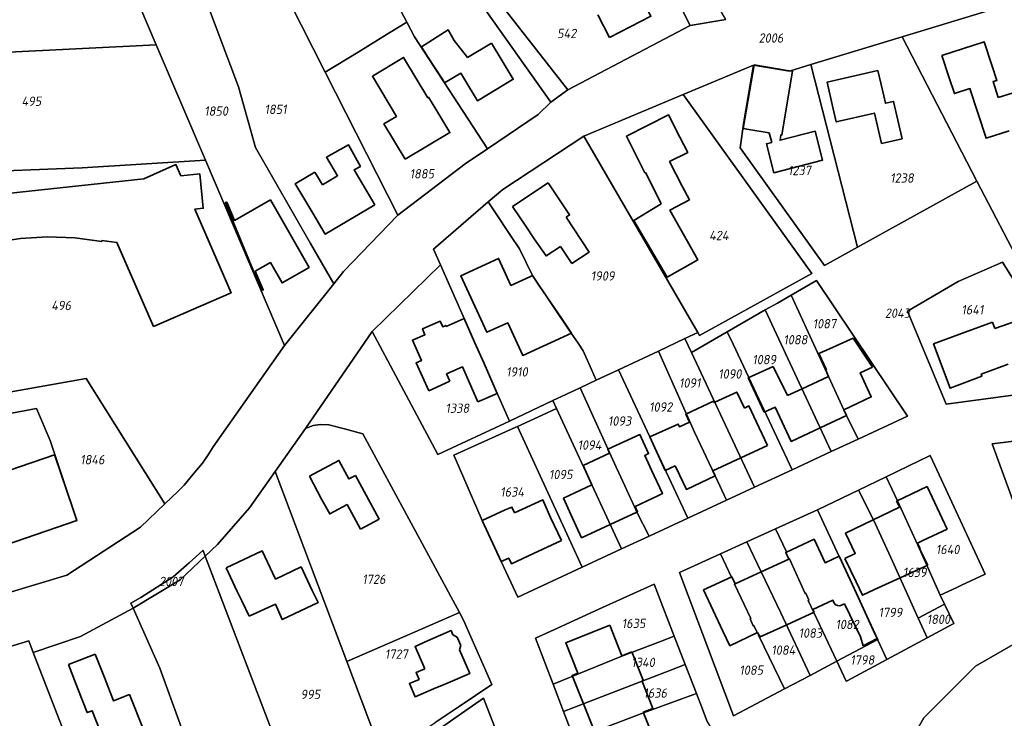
# Model space of a CAD drawing. Extents: x 177930 to 190767, y 381068 to 392034.
# Tile 46 of 256: x 179600 to 179790, y 390325 to 390459. Entities that reach past the tile are written whole.
import ezdxf
from ezdxf.enums import TextEntityAlignment as Align

# ---------------------------------------------------------------- set-up
doc = ezdxf.new("R2010")
doc.units = 0
for name, color, linetype, lineweight in [('B-XX-KG-GRENS_PERCEEL-GV', 150, 'Continuous', 25), ('B-XX-KG-GRENS_PERCEEL-S', 150, 'Continuous', 25), ('B-XX-OG-BEBOUWING-G', 7, 'Continuous', 35)]:
    doc.layers.add(name, color=color, linetype=linetype, lineweight=lineweight)
doc.styles.add('NLCS-ISO', font='NLCS-ISO.ttf', dxfattribs={"height": 1.8})

# ---------------------------------------------------------------- blocks, each defined once
blk = doc.blocks.new('SKG-PERCEELNUMMER-SO')
at = {"layer": 'DefPoints'}
blk.add_point((0, 0), dxfattribs=at)
at = {"style": 'NLCS-ISO', "oblique": 10, "flags": 1}
blk.add_attdef('GEMEENTECODE', text='', height=1.8, dxfattribs=at).set_placement((-0.5, 2.55), align=Align.MIDDLE_RIGHT)
blk.add_attdef('SECTIE', text='', height=1.8, dxfattribs=at).set_placement((0.5, 2.5), align=Align.MIDDLE_LEFT)
at = {"style": 'NLCS-ISO', "oblique": 10}
blk.add_attdef('PERCEELNUMMER', text='', height=1.8, dxfattribs=at).set_placement((0, 0), align=Align.MIDDLE_CENTER)

msp = doc.modelspace()

# ---------------------------------------------------------------- linework, layer by layer
at = {"layer": 'B-XX-KG-GRENS_PERCEEL-GV'}
for points in [[(179703.589, 390508.833), (179706.662, 390502.594), (179713.373, 390489.316), (179720.133, 390475.941), (179729.165, 390458.071), (179735.986, 390459.186), (179723.187, 390481.412), (179722.359, 390480.97), (179719.358, 390486.306), (179720.117, 390486.769), (179709.284, 390503.239), (179705.72, 390509.628)], [(179669.219, 390493.273), (179659.779, 390488.928), (179658.828, 390488.49), (179674.578, 390458.69), (179676.063, 390455.881), (179690.085, 390434.256), (179699.848, 390440.905), (179702.314, 390443.285), (179688.716, 390462.466), (179670.03, 390491.992)], [(179674.578, 390458.69), (179658.828, 390488.49), (179653.239, 390485.917), (179642.633, 390481.034), (179658.847, 390449.042), (179665.156, 390452.911), (179671.285, 390456.67)], [(179645.415, 390434.528), (179656.029, 390416.057), (179660.499, 390408.278), (179662.353, 390410.608), (179672.803, 390421.505), (179658.847, 390449.042), (179642.633, 390481.034), (179631.063, 390475.654), (179642.148, 390446.245)], [(179645.415, 390434.528), (179642.148, 390446.245), (179631.063, 390475.654), (179629.884, 390475.106), (179626.447, 390473.508), (179623.509, 390472.142), (179619.622, 390470.334), (179621.643, 390465.218), (179626.285, 390454.337), (179635.774, 390432.097), (179651.02, 390396.363), (179660.499, 390408.278), (179656.029, 390416.057)], [(179692.351, 390462.531), (179705.577, 390445.667), (179729.165, 390458.071), (179720.133, 390475.941)], [(179563.478, 390459.126), (179564.692, 390459.149), (179565.572, 390451.316), (179626.285, 390454.337), (179621.643, 390465.218), (179563.332, 390462.281)], [(179784.341, 390428.063), (179793.29, 390410.948), (179811.563, 390419.544), (179816.758, 390421.988), (179818.219, 390422.675), (179794.425, 390463.89), (179788.798, 390461.576), (179770.012, 390455.869)], [(179690.085, 390434.256), (179676.063, 390455.881), (179674.578, 390458.69), (179671.285, 390456.67), (179665.156, 390452.911), (179658.847, 390449.042), (179672.803, 390421.505), (179685.827, 390431.357)], [(179752.364, 390450.507), (179761.356, 390415.31), (179784.341, 390428.063), (179770.012, 390455.869)], [(179565.572, 390451.316), (179536.921, 390449.891), (179542.452, 390421.955), (179588.81, 390429.904), (179588.904, 390429.729), (179611.996, 390430.591), (179635.774, 390432.097), (179626.285, 390454.337)], [(179741.32, 390450.42), (179739.49, 390439.45), (179738.78, 390434.471), (179755.007, 390411.787), (179761.356, 390415.31), (179752.364, 390450.507), (179748.26, 390449.26)], [(179708.666, 390436.709), (179730.611, 390398.867), (179730.956, 390398.272), (179752.606, 390410.249), (179727.786, 390444.737)], [(179715.304, 390391.685), (179723.027, 390395.308), (179728.129, 390397.702), (179730.611, 390398.867), (179708.666, 390436.709), (179693.03, 390426.446), (179690.238, 390424.039), (179691.505, 390422.127), (179694.522, 390417.571), (179696.232, 390414.981), (179697.524, 390412.353), (179698.747, 390409.847), (179706.239, 390398.754), (179707.538, 390396.813), (179708.499, 390395.372), (179710.114, 390391.718), (179711.033, 390389.681)], [(179596.86, 390387.197), (179612.807, 390390.031), (179627.936, 390365.833), (179630.512, 390368.302), (179631.65, 390369.456), (179633.077, 390371.196), (179634.045, 390372.345), (179635.177, 390373.668), (179636.302, 390375.275), (179637.268, 390376.856), (179651.02, 390396.363), (179635.774, 390432.097), (179611.996, 390430.591), (179588.904, 390429.729), (179588.81, 390429.904), (179542.452, 390421.955), (179550.925, 390379.166), (179551.303, 390379.234), (179555.83, 390380.054), (179556.138, 390378.695), (179571.387, 390381.644), (179587.569, 390384.775), (179596.476, 390388.345)], [(179707.941, 390388.23), (179711.033, 390389.681), (179710.114, 390391.718), (179708.499, 390395.372), (179707.538, 390396.813), (179706.239, 390398.754), (179698.747, 390409.847), (179697.524, 390412.353), (179696.232, 390414.981), (179694.522, 390417.571), (179691.505, 390422.127), (179690.238, 390424.039), (179679.688, 390414.944), (179681.033, 390411.898), (179694.321, 390381.802), (179702.699, 390385.77)], [(179778.429, 390385.047), (179771.035, 390403.005), (179780.745, 390408.72), (179789.295, 390412.444), (179798.295, 390398.116), (179801.846, 390388.188)], [(179771.035, 390403.005), (179778.429, 390385.047), (179801.846, 390388.188), (179798.295, 390398.116), (179789.295, 390412.444), (179780.745, 390408.72)], [(179667.902, 390399.063), (179680.53, 390375.368), (179694.321, 390381.802), (179681.033, 390411.898)], [(179748.608, 390406.093), (179758.76, 390384), (179759.29, 390382.88), (179761.497, 390378.355), (179770.986, 390382.767), (179753.491, 390408.911)], [(179743.617, 390403.221), (179756.328, 390375.951), (179761.497, 390378.355), (179759.29, 390382.88), (179758.76, 390384), (179748.608, 390406.093), (179745.948, 390404.558)], [(179743.617, 390403.221), (179736.249, 390398.993), (179737.4, 390396.632), (179748.771, 390372.436), (179756.328, 390375.951)], [(179736.249, 390398.993), (179729.371, 390395.047), (179741.516, 390369.062), (179748.771, 390372.436), (179737.4, 390396.632)], [(179723.027, 390395.308), (179729.995, 390379.704), (179733.95, 390371.23), (179736.169, 390366.575), (179741.516, 390369.062), (179729.371, 390395.047), (179728.129, 390397.702)], [(179715.304, 390391.685), (179728.707, 390363.105), (179736.169, 390366.575), (179733.95, 390371.23), (179729.995, 390379.704), (179723.027, 390395.308)], [(179711.033, 390389.681), (179707.941, 390388.23), (179714.869, 390372.954), (179715.371, 390371.865), (179718.415, 390365.312), (179718.898, 390364.269), (179721.235, 390359.63), (179728.707, 390363.105), (179715.304, 390391.685)], [(179589.095, 390355.116), (179576.092, 390352.593), (179576.781, 390349.086), (179578.01, 390342.826), (179591.637, 390346.9), (179597.115, 390348.538), (179609.034, 390352.101), (179623.267, 390361.36), (179627.936, 390365.833), (179612.807, 390390.031), (179596.86, 390387.197), (179596.974, 390386.302), (179597.382, 390383.11), (179603.226, 390384.228), (179605.826, 390378.084), (179611.003, 390362.674), (179594.455, 390356.965)], [(179707.941, 390388.23), (179702.699, 390385.77), (179703.42, 390384.21), (179715.935, 390357.165), (179721.235, 390359.63), (179718.898, 390364.269), (179718.415, 390365.312), (179715.371, 390371.865), (179714.869, 390372.954)], [(179589.095, 390355.116), (179594.455, 390356.965), (179611.003, 390362.674), (179605.826, 390378.084), (179603.226, 390384.228), (179597.382, 390383.11), (179596.974, 390386.302), (179578.01, 390382.546), (179578.208, 390381.455), (179571.654, 390380.171), (179572.504, 390375.491), (179560.758, 390373.229), (179565.194, 390350.462), (179570.072, 390351.415), (179570.691, 390351.537), (179571.478, 390347.528), (179572.712, 390341.243), (179578.01, 390342.826), (179576.781, 390349.086), (179576.092, 390352.593)], [(179703.42, 390384.21), (179700.601, 390382.932), (179695.886, 390380.794), (179708.354, 390353.64), (179715.935, 390357.165)], [(179666.074, 390379.361), (179662.552, 390380.295), (179659.51, 390381.083), (179657.851, 390381.172), (179656.506, 390380.941), (179655.023, 390380.376), (179649.168, 390372.074), (179663.002, 390335.45), (179679.124, 390342.488), (179684.701, 390344.923)], [(179695.886, 390380.794), (179694.299, 390380.074), (179683.6, 390375.223), (179684.727, 390372.738), (179689.052, 390362.617), (179692.734, 390354.719), (179695.931, 390347.862), (179708.354, 390353.64)], [(179797.295, 390378.662), (179787.336, 390377.441), (179796.584, 390352.098), (179805.89, 390355.617), (179804.916, 390358.004), (179802.774, 390364.139), (179802.205, 390365.585), (179799.56, 390372.43), (179798.96, 390373.96)], [(179727.117, 390352.653), (179734.996, 390356.235), (179740.084, 390358.548), (179745.611, 390361.061), (179753.654, 390364.718), (179761.569, 390368.517), (179766.927, 390371.089), (179775.401, 390375.156), (179777.542, 390370.511), (179784.786, 390354.792), (179785.942, 390352.301), (179781.406, 390350.197), (179780.525, 390349.763), (179777.306, 390348.255), (179778.145, 390346.506), (179779.928, 390342.787), (179779.832, 390342.736), (179774.814, 390340.045), (179767.054, 390335.884), (179759.395, 390331.777), (179759.197, 390331.671), (179757.39, 390335.524), (179752.245, 390332.802), (179747.303, 390330.187), (179741.885, 390327.32), (179737.499, 390324.999)], [(179775.401, 390375.156), (179766.927, 390371.089), (179769.059, 390366.437), (179773.292, 390357.199), (179777.306, 390348.255), (179780.525, 390349.763), (179781.406, 390350.197), (179785.942, 390352.301), (179784.786, 390354.792), (179777.542, 390370.511)], [(179654.589, 390306.326), (179656.733, 390307.809), (179660.84, 390310.651), (179663.217, 390312.235), (179665.341, 390313.624), (179670.001, 390316.923), (179663.002, 390335.45), (179649.168, 390372.074), (179644.263, 390365.119), (179638.112, 390358.043), (179635.72, 390355.781)], [(179778.145, 390346.506), (179777.306, 390348.255), (179773.292, 390357.199), (179769.059, 390366.437), (179766.927, 390371.089), (179761.569, 390368.517), (179764.431, 390362.804), (179768.096, 390354.783), (179773.089, 390343.83)], [(179767.054, 390335.884), (179774.814, 390340.045), (179773.134, 390343.729), (179773.089, 390343.83), (179768.096, 390354.783), (179764.431, 390362.804), (179761.569, 390368.517), (179753.654, 390364.718), (179755.706, 390360.267), (179765.279, 390339.698), (179765.325, 390339.598)], [(179765.279, 390339.698), (179755.706, 390360.267), (179753.654, 390364.718), (179745.611, 390361.061), (179747.672, 390356.578), (179747.56, 390356.51), (179748.16, 390355.22), (179748.278, 390355.273), (179751.287, 390348.564), (179751.414, 390348.623), (179752.021, 390347.299), (179751.894, 390347.241), (179757.39, 390335.524)], [(179752.245, 390332.802), (179757.39, 390335.524), (179751.894, 390347.241), (179752.021, 390347.299), (179751.414, 390348.623), (179751.287, 390348.564), (179748.278, 390355.273), (179748.16, 390355.22), (179747.56, 390356.51), (179747.672, 390356.578), (179745.611, 390361.061), (179740.084, 390358.548), (179742.85, 390352.759), (179746.637, 390344.83)], [(179734.996, 390356.235), (179737.079, 390351.713), (179737.193, 390351.786), (179737.82, 390350.43), (179737.702, 390350.376), (179740.8, 390343.754), (179740.682, 390343.7), (179741.289, 390342.377), (179741.407, 390342.431), (179747.303, 390330.187), (179752.245, 390332.802), (179746.637, 390344.83), (179742.85, 390352.759), (179740.084, 390358.548)], [(179635.72, 390355.781), (179635.298, 390356.887), (179635.275, 390356.867), (179632.611, 390354.484), (179629.512, 390351.817), (179623.318, 390347.834), (179621.405, 390346.692), (179621.821, 390345.756), (179630.921, 390351.245)], [(179640.482, 390296.933), (179640.615, 390297.024), (179654.589, 390306.326), (179635.72, 390355.781), (179630.921, 390351.245), (179621.821, 390345.756), (179626.976, 390334.171), (179638.708, 390301.823)], [(179747.303, 390330.187), (179741.407, 390342.431), (179741.289, 390342.377), (179740.682, 390343.7), (179740.8, 390343.754), (179737.702, 390350.376), (179737.82, 390350.43), (179737.193, 390351.786), (179737.079, 390351.713), (179734.996, 390356.235), (179727.117, 390352.653), (179737.499, 390324.999), (179741.885, 390327.32)], [(179726.09, 390340.379), (179723.906, 390346.029), (179722.217, 390350.394), (179712.272, 390345.87), (179702.891, 390341.57), (179699.356, 390339.95), (179702.735, 390331.094), (179716.003, 390336.532), (179723.407, 390339.338)], [(179621.618, 390288.092), (179621.775, 390287.688), (179624.069, 390289.603), (179627.864, 390292.771), (179638.708, 390301.823), (179626.976, 390334.171), (179621.821, 390345.756), (179611.721, 390340.306), (179602.56, 390337.238)], [(179779.928, 390342.787), (179778.145, 390346.506), (179773.089, 390343.83), (179773.134, 390343.729), (179774.814, 390340.045), (179779.832, 390342.736)], [(179670.251, 390317.092), (179675.367, 390320.549), (179680.033, 390323.702), (179684.666, 390326.833), (179690.915, 390331.052), (179685.487, 390343.47), (179684.701, 390344.923), (179679.124, 390342.488), (179663.002, 390335.45), (179670.001, 390316.923)], [(179702.735, 390331.094), (179704.747, 390325.82), (179716.853, 390330.55), (179725.199, 390333.766), (179728.196, 390334.921), (179726.09, 390340.379), (179723.407, 390339.338), (179716.003, 390336.532)], [(179602.56, 390337.238), (179601.71, 390339.429), (179562.523, 390327.533), (179572.904, 390291.52), (179573.927, 390291.868), (179583.186, 390272.792), (179621.618, 390288.092)], [(179759.197, 390331.671), (179759.395, 390331.777), (179767.054, 390335.884), (179765.325, 390339.598), (179765.279, 390339.698), (179757.39, 390335.524)], [(179704.747, 390325.82), (179706.778, 390320.497), (179710.706, 390321.984), (179720.142, 390325.556), (179727.549, 390328.3), (179730.342, 390329.335), (179728.196, 390334.921), (179725.199, 390333.766), (179716.853, 390330.55)], [(179710.413, 390310.994), (179733.013, 390323.043), (179732.302, 390324.231), (179731.433, 390326.494), (179730.342, 390329.335), (179727.549, 390328.3), (179720.142, 390325.556), (179710.706, 390321.984), (179706.778, 390320.497), (179710.336, 390311.17), (179710.392, 390311.024)], [(179680.835, 390322.51), (179687.362, 390312.811), (179695.028, 390301.556), (179700.114, 390305.054), (179699.361, 390306.156), (179700.479, 390306.984), (179694.233, 390322.703), (179691.921, 390321.784), (179689.298, 390328.418), (179685.722, 390325.922)]]:
    msp.add_lwpolyline(points, close=True, dxfattribs=at)
for points in [[(179562.523, 390327.533), (179601.71, 390339.429), (179602.56, 390337.238), (179611.721, 390340.306), (179621.821, 390345.756), (179621.405, 390346.692), (179623.318, 390347.834), (179629.512, 390351.817), (179632.611, 390354.484), (179635.275, 390356.867), (179635.298, 390356.887), (179635.72, 390355.781), (179638.112, 390358.043), (179644.263, 390365.119), (179649.168, 390372.074), (179655.023, 390380.376), (179667.902, 390399.063), (179681.033, 390411.898), (179679.688, 390414.944), (179690.238, 390424.039), (179693.03, 390426.446), (179708.666, 390436.709), (179727.786, 390444.737), (179741.32, 390450.42), (179748.26, 390449.26), (179752.364, 390450.507), (179770.012, 390455.869), (179788.798, 390461.576)], [(179688.716, 390462.466), (179702.314, 390443.285), (179705.577, 390445.667), (179692.351, 390462.531)], [(179735.986, 390459.186), (179729.165, 390458.071), (179705.577, 390445.667), (179702.314, 390443.285), (179699.848, 390440.905), (179690.085, 390434.256), (179685.827, 390431.357), (179672.803, 390421.505), (179662.353, 390410.608), (179660.499, 390408.278), (179651.02, 390396.363), (179637.268, 390376.856), (179636.302, 390375.275), (179635.177, 390373.668), (179634.045, 390372.345), (179633.077, 390371.196), (179631.65, 390369.456), (179630.512, 390368.302), (179627.936, 390365.833), (179623.267, 390361.36), (179609.034, 390352.101), (179597.115, 390348.538)], [(179793.29, 390410.948), (179784.341, 390428.063), (179761.356, 390415.31), (179755.007, 390411.787), (179738.78, 390434.471), (179739.49, 390439.45), (179741.32, 390450.42), (179727.786, 390444.737), (179752.606, 390410.249), (179730.956, 390398.272), (179730.611, 390398.867), (179728.129, 390397.702), (179729.371, 390395.047), (179736.249, 390398.993), (179743.617, 390403.221), (179745.948, 390404.558), (179748.608, 390406.093), (179753.491, 390408.911), (179770.986, 390382.767), (179761.497, 390378.355), (179756.328, 390375.951), (179748.771, 390372.436), (179741.516, 390369.062), (179736.169, 390366.575), (179728.707, 390363.105), (179721.235, 390359.63), (179715.935, 390357.165), (179708.354, 390353.64), (179695.931, 390347.862), (179692.734, 390354.719), (179689.052, 390362.617), (179684.727, 390372.738), (179683.6, 390375.223), (179694.299, 390380.074), (179695.886, 390380.794), (179700.601, 390382.932), (179703.42, 390384.21), (179702.699, 390385.77), (179694.321, 390381.802), (179680.53, 390375.368), (179667.902, 390399.063), (179655.023, 390380.376), (179656.506, 390380.941), (179657.851, 390381.172), (179659.51, 390381.083), (179662.552, 390380.295), (179666.074, 390379.361), (179684.701, 390344.923), (179685.487, 390343.47), (179690.915, 390331.052), (179684.666, 390326.833), (179680.033, 390323.702)], [(179796.584, 390352.098), (179787.336, 390377.441), (179797.295, 390378.662)], [(179706.778, 390320.497), (179704.747, 390325.82), (179702.735, 390331.094), (179699.356, 390339.95), (179702.891, 390341.57), (179712.272, 390345.87), (179722.217, 390350.394), (179723.906, 390346.029), (179726.09, 390340.379), (179728.196, 390334.921), (179730.342, 390329.335), (179731.433, 390326.494), (179732.302, 390324.231)], [(179797.401, 390342.244), (179784.093, 390334.59), (179774.164, 390324.622), (179758.555, 390297.323), (179739.362, 390280.627), (179722.932, 390269.873), (179720.196, 390249.082), (179718.824, 390242.664), (179717.795, 390238.978), (179731.682, 390208.667), (179734.106, 390215.806), (179824.495, 390259.558)], [(179758.555, 390297.323), (179774.164, 390324.622), (179784.093, 390334.59), (179797.401, 390342.244)], [(179680.835, 390322.51), (179685.722, 390325.922), (179689.298, 390328.418), (179691.921, 390321.784)]]:
    msp.add_lwpolyline(points, dxfattribs=at)
at = {"layer": 'B-XX-OG-BEBOUWING-G'}
for points in [[(179713.611, 390455.733), (179721.578, 390459.824), (179718.364, 390466.084)], [(179711.353, 390460.13), (179713.611, 390455.733)], [(179686.22, 390451.873), (179683.659, 390455.142), (179682.495, 390457.222), (179677.372, 390453.956), (179678.53, 390452.075)], [(179690.89, 390454.664), (179686.22, 390451.873)], [(179692.938, 390451.236), (179690.89, 390454.664)], [(179787.258, 390450.428), (179785.789, 390454.928), (179777.652, 390452.271)], [(179680.133, 390441.917), (179678.753, 390444.218), (179678.59, 390444.12), (179673.935, 390451.881), (179667.915, 390448.271), (179672.565, 390440.518), (179670.146, 390439.068), (179674.265, 390432.255)], [(179678.53, 390452.075), (179681.467, 390447.545), (179681.841, 390446.968), (179684.976, 390448.844), (179685.745, 390447.558)], [(179777.652, 390452.271), (179779.068, 390447.935)], [(179685.745, 390447.558), (179688.147, 390443.54), (179695.066, 390447.677), (179692.938, 390451.236)], [(179741.49, 390450.487), (179739.374, 390438.208)], [(179748.234, 390449.325), (179741.49, 390450.487)], [(179788.498, 390444.156), (179787.493, 390447.232), (179788.227, 390447.472), (179787.258, 390450.428)], [(179744.372, 390437.338), (179744.853, 390435.507), (179743.826, 390435.242), (179745.256, 390429.683), (179754.66, 390432.103), (179753.231, 390437.657), (179746.454, 390435.93), (179746.63, 390436.983), (179746.808, 390436.953), (179748.86, 390449.217)], [(179748.86, 390449.217), (179748.234, 390449.325)], [(179765.3, 390449.39), (179755.52, 390447.12), (179756.65, 390442.249)], [(179766.43, 390444.519), (179765.3, 390449.39)], [(179779.068, 390447.935), (179780.052, 390444.924), (179783.031, 390445.897), (179786.16, 390436.318), (179790.588, 390437.766)], [(179756.65, 390442.249), (179757.296, 390439.468), (179764.644, 390441.174), (179766.004, 390435.316), (179769.952, 390436.232), (179768.287, 390443.403), (179766.771, 390443.051), (179766.43, 390444.519)], [(179794.267, 390445.949), (179788.498, 390444.156)], [(179674.265, 390432.255), (179682.842, 390437.4), (179680.133, 390441.917)], [(179727.182, 390436.51), (179724.992, 390440.819), (179716.862, 390436.688), (179718.86, 390432.756)], [(179739.374, 390438.208), (179740.435, 390438.023)], [(179740.435, 390438.023), (179744.372, 390437.338)], [(179664.605, 390429.889), (179664.41, 390430.212), (179665.62, 390430.887), (179663.305, 390435.063), (179659.08, 390432.661), (179661.224, 390429.105), (179658.279, 390427.36)], [(179727.592, 390427.081), (179725.188, 390431.814), (179728.668, 390433.582), (179727.182, 390436.51)], [(179631.025, 390429.096), (179630.068, 390431.248), (179623.908, 390428.497), (179579.636, 390423.723), (179579.112, 390426.38)], [(179718.86, 390432.756), (179720.438, 390429.654), (179720.534, 390429.703), (179723.054, 390424.765)], [(179625.75, 390400.027), (179640.713, 390406.555), (179633.747, 390422.657), (179635.353, 390422.817), (179634.702, 390429.457)], [(179634.702, 390429.457), (179631.025, 390429.096)], [(179656.853, 390429.789), (179653.051, 390427.554), (179653.355, 390427.044)], [(179658.279, 390427.36), (179657.135, 390429.288), (179656.853, 390429.789)], [(179666.072, 390427.425), (179664.605, 390429.889)], [(179668.411, 390423.48), (179666.072, 390427.425)], [(179701.811, 390427.726), (179694.935, 390423.157)], [(179704.386, 390423.85), (179701.811, 390427.726)], [(179653.355, 390427.044), (179656.421, 390421.882), (179658.841, 390417.803), (179668.411, 390423.48)], [(179728.99, 390424.445), (179727.592, 390427.081)], [(179705.232, 390421.088), (179705.921, 390421.545), (179704.386, 390423.85)], [(179723.563, 390423.665), (179718.287, 390420.453), (179724.713, 390409.568), (179730.604, 390412.87), (179725.255, 390422.471), (179728.99, 390424.445)], [(179723.054, 390424.765), (179723.563, 390423.665)], [(179694.935, 390423.157), (179697.453, 390419.366), (179699.09, 390416.901), (179701.373, 390413.64), (179704.142, 390415.477)], [(179706.344, 390412.157), (179709.686, 390414.373), (179705.232, 390421.088)], [(179594.919, 390416.251), (179600.103, 390417.022), (179605.335, 390417.312), (179610.572, 390417.12), (179615.769, 390416.446)], [(179615.769, 390416.446), (179615.793, 390416.626)], [(179615.793, 390416.626), (179618.717, 390416.236), (179625.75, 390400.027)], [(179704.142, 390415.477), (179706.344, 390412.157)], [(179700.116, 390407.838), (179698.747, 390409.847), (179698.282, 390409.635), (179694.608, 390407.965), (179692.236, 390413.165), (179684.958, 390409.825), (179689.963, 390398.919), (179693.998, 390400.77), (179696.893, 390394.463), (179706.291, 390398.775), (179704.339, 390401.64)], [(179704.339, 390401.64), (179700.116, 390407.838)], [(179685.593, 390401.57), (179682.152, 390400.064), (179682.065, 390400.248), (179681.467, 390399.982), (179680.964, 390401.081), (179677.555, 390399.563), (179678.051, 390398.463), (179675.623, 390397.38), (179677.374, 390393.453), (179676.344, 390393.016), (179678.815, 390387.657)], [(179687.598, 390396.99), (179685.593, 390401.57)], [(179787.379, 390400.886), (179782.133, 390398.94)], [(179787.845, 390399.653), (179787.379, 390400.886)], [(179793.529, 390401.654), (179787.845, 390399.653)], [(179782.133, 390398.94), (179776.041, 390396.68), (179779.204, 390388.152), (179785.331, 390390.463), (179785.194, 390390.827)], [(179691.969, 390387.129), (179689.426, 390392.889), (179687.598, 390396.99)], [(179760.566, 390397.795), (179756.007, 390395.74)], [(179764.289, 390392.197), (179760.566, 390397.795)], [(179756.007, 390395.74), (179753.933, 390394.805)], [(179753.933, 390394.805), (179755.399, 390391.667)], [(179682.839, 390389.512), (179682.221, 390390.91), (179685.268, 390392.255), (179685.712, 390391.249)], [(179685.712, 390391.249), (179688.254, 390385.489)], [(179745.13, 390392.33), (179740.34, 390390.144), (179740.465, 390389.887)], [(179747.895, 390386.718), (179745.13, 390392.33)], [(179755.399, 390391.667), (179755.266, 390391.597), (179755.82, 390390.408)], [(179758.764, 390384.004), (179764.038, 390386.46), (179761.922, 390391.122), (179764.289, 390392.197)], [(179785.194, 390390.827), (179790.431, 390392.803)], [(179678.815, 390387.657), (179682.839, 390389.512)], [(179740.465, 390389.887), (179741.31, 390388.072)], [(179755.82, 390390.408), (179750.7, 390388.024)], [(179739.612, 390384.32), (179738.132, 390387.388), (179733.87, 390385.433)], [(179741.31, 390388.072), (179743.421, 390383.539), (179745.506, 390384.51), (179748.588, 390377.893), (179754.204, 390380.508)], [(179750.7, 390388.024), (179747.895, 390386.718)], [(179688.254, 390385.489), (179691.969, 390387.129)], [(179733.87, 390385.433), (179733.758, 390385.382), (179733.613, 390385.667), (179728.45, 390383.215)], [(179741.939, 390381.615), (179740.447, 390384.721), (179739.612, 390384.32)], [(179754.204, 390380.508), (179759.29, 390382.876), (179758.764, 390384.004)], [(179728.45, 390383.215), (179728.316, 390383.151), (179729.018, 390381.602), (179727.083, 390380.72), (179726.836, 390381.224), (179721.346, 390378.761), (179724.354, 390372.267)], [(179744.039, 390377.127), (179741.939, 390381.615)], [(179721.696, 390372.368), (179720.388, 390375.203), (179721.146, 390375.553), (179719.454, 390379.221), (179713.265, 390376.367), (179713.621, 390375.604)], [(179610.222, 390364.935), (179606.724, 390375.185), (179606.676, 390375.326), (179584.731, 390367.759), (179587.225, 390360.527), (179580.503, 390359.225), (179577.16, 390376.362)], [(179738.876, 390374.711), (179744.039, 390377.127)], [(179664.658, 390371.344), (179663.404, 390370.667), (179661.472, 390374.244), (179655.782, 390371.172)], [(179713.621, 390375.604), (179708.497, 390373.271), (179710.229, 390369.494)], [(179733.502, 390372.196), (179738.876, 390374.711)], [(179722.902, 390367.389), (179723.79, 390367.827), (179721.696, 390372.368)], [(179724.354, 390372.267), (179726.284, 390373.168)], [(179726.284, 390373.168), (179726.396, 390372.928), (179728.404, 390368.636), (179733.953, 390371.232), (179733.502, 390372.196)], [(179655.782, 390371.172), (179658.147, 390366.791)], [(179669.212, 390362.91), (179664.658, 390371.344)], [(179710.229, 390369.494), (179704.712, 390366.95), (179706.143, 390363.829)], [(179774.829, 390369.208), (179768.923, 390366.372), (179769.474, 390365.225)], [(179778.625, 390360.947), (179774.829, 390369.208)], [(179658.147, 390366.791), (179659.697, 390363.922), (179663.052, 390365.732), (179665.62, 390360.971)], [(179702.255, 390363.239), (179700.758, 390366.629), (179695.291, 390364.139)], [(179718.542, 390365.371), (179722.902, 390367.389)], [(179589.039, 390355.09), (179589.11, 390355.104), (179610.995, 390362.67), (179610.222, 390364.935)], [(179693.522, 390364.701), (179689.052, 390362.617)], [(179695.291, 390364.139), (179694.793, 390365.232), (179693.522, 390364.701)], [(179718.88, 390364.261), (179719.025, 390364.328), (179718.542, 390365.371)], [(179769.474, 390365.225), (179764.263, 390362.723)], [(179665.62, 390360.971), (179669.212, 390362.91)], [(179704.332, 390358.784), (179702.255, 390363.239)], [(179706.143, 390363.829), (179708.226, 390359.33), (179713.75, 390361.887)], [(179713.75, 390361.887), (179718.88, 390364.261)], [(179764.263, 390362.723), (179759.067, 390360.228), (179760.954, 390356.298), (179758.935, 390355.328)], [(179689.052, 390362.617), (179692.734, 390354.719)], [(179774.082, 390358.859), (179778.625, 390360.947)], [(179759.942, 390351.219), (179757.842, 390355.756), (179755.119, 390354.496), (179753.019, 390359.033), (179747.563, 390356.508), (179748.16, 390355.218)], [(179773.323, 390357.213), (179773.428, 390357.262), (179772.958, 390358.291), (179774.082, 390358.859)], [(179698.955, 390356.278), (179704.332, 390358.784)], [(179774.905, 390354.05), (179773.323, 390357.213)], [(179654.184, 390353.701), (179649.27, 390351.352), (179646.664, 390356.804), (179639.742, 390353.495)], [(179692.734, 390354.719), (179694.207, 390355.406), (179694.721, 390354.304), (179698.955, 390356.278)], [(179748.16, 390355.218), (179742.85, 390352.76)], [(179758.935, 390355.328), (179761.099, 390350.821), (179762.337, 390348.242), (179764.627, 390349.342)], [(179639.742, 390353.495), (179641.898, 390348.984), (179642.836, 390347.024)], [(179656.34, 390349.19), (179654.184, 390353.701)], [(179769.599, 390351.619), (179774.905, 390354.05)], [(179737.82, 390350.431), (179737.193, 390351.786), (179731.741, 390349.262), (179735.432, 390341.289)], [(179742.85, 390352.76), (179737.82, 390350.431)], [(179764.627, 390349.342), (179769.599, 390351.619)], [(179764.482, 390341.41), (179761.569, 390347.74), (179759.942, 390351.219)], [(179644.184, 390344.212), (179649.232, 390346.548), (179650.562, 390343.539), (179657.483, 390346.856), (179656.34, 390349.19)], [(179642.836, 390347.024), (179644.184, 390344.212)], [(179752.785, 390345.491), (179756.656, 390347.291), (179756.797, 390346.846), (179757.098, 390346.488), (179757.507, 390346.274), (179757.973, 390346.231), (179758.883, 390346.613)], [(179758.883, 390346.613), (179761.982, 390340.215)], [(179747.738, 390342.573), (179753.016, 390345.006), (179752.785, 390345.491)], [(179713.634, 390342.452), (179705.158, 390339.07), (179707.499, 390333.203)], [(179715.277, 390338.335), (179713.634, 390342.452)], [(179742.091, 390341.083), (179742.611, 390340.21), (179747.738, 390342.573)], [(179683.45, 390340.609), (179683.096, 390341.426), (179678.509, 390339.437)], [(179684.707, 390337.71), (179684.933, 390338.571), (179684.233, 390340.186), (179683.45, 390340.609)], [(179735.432, 390341.289), (179736.808, 390338.505), (179742.091, 390341.083)], [(179761.982, 390340.215), (179762.484, 390338.475)], [(179762.484, 390338.475), (179765.195, 390339.913)], [(179765.195, 390339.913), (179764.482, 390341.41)], [(179678.509, 390339.437), (179676.142, 390338.392), (179678.022, 390334.056)], [(179715.977, 390336.595), (179715.277, 390338.335)], [(179614.51, 390336.907), (179609.348, 390334.865)], [(179616.289, 390332.408), (179614.51, 390336.907)], [(179682.092, 390331.171), (179686.68, 390333.16), (179684.707, 390337.71)], [(179717.927, 390337.369), (179715.977, 390336.595)], [(179720.097, 390331.898), (179717.927, 390337.369)], [(179609.348, 390334.865), (179611.202, 390330.177)], [(179621.156, 390329.109), (179618.076, 390327.892), (179616.289, 390332.408)], [(179678.022, 390334.056), (179676.354, 390333.333), (179676.926, 390332.013), (179675.066, 390331.206), (179676.163, 390328.676), (179679.701, 390330.21), (179682.092, 390331.171)], [(179707.499, 390333.203), (179706.404, 390332.765), (179708.587, 390327.294)], [(179719.801, 390331.781), (179720.097, 390331.898)], [(179720.083, 390325.705), (179721.922, 390326.435), (179719.801, 390331.781)], [(179611.202, 390330.177), (179612.996, 390325.636), (179613.905, 390325.995), (179616.684, 390318.958), (179624.022, 390321.856), (179621.156, 390329.109)], [(179708.587, 390327.294), (179710.765, 390321.835), (179712.086, 390322.362)], [(179718.742, 390318.809), (179722.272, 390320.222), (179720.135, 390325.574)], [(179720.135, 390325.574), (179720.083, 390325.705)]]:
    msp.add_lwpolyline(points, dxfattribs=at)
msp.add_lwpolyline([(179648.32, 390424.449), (179641.339, 390420.48), (179639.872, 390424.029), (179639.576, 390423.906), (179646.58, 390406.951), (179646.887, 390407.072), (179645.367, 390410.695), (179648.288, 390412.356), (179650.512, 390408.444), (179655.731, 390411.411)], close=True, dxfattribs=at)

# ---------------------------------------------------------------- block references
at = {"layer": 'B-XX-KG-GRENS_PERCEEL-S'}
for p, values in [((179705.358, 390456.516), {'PERCEELNUMMER': '542'}), ((179744.716, 390455.633), {'PERCEELNUMMER': '2006'}), ((179602.23, 390443.456), {'PERCEELNUMMER': '495'}), ((179637.819, 390441.555), {'PERCEELNUMMER': '1850'}), ((179649.267, 390441.887), {'PERCEELNUMMER': '1851'}), ((179750.193, 390430.102), {'PERCEELNUMMER': '1237'}), ((179677.451, 390429.47), {'PERCEELNUMMER': '1885'}), ((179769.94, 390428.655), {'PERCEELNUMMER': '1238'}), ((179734.673, 390417.574), {'PERCEELNUMMER': '424'}), ((179712.29, 390409.78), {'PERCEELNUMMER': '1909'}), ((179607.966, 390404.09), {'PERCEELNUMMER': '496'}), ((179769.082, 390402.604), {'PERCEELNUMMER': '2043'}), ((179783.519, 390403.268), {'PERCEELNUMMER': '1641'}), ((179755.012, 390400.576), {'PERCEELNUMMER': '1087'}), ((179749.412, 390397.487), {'PERCEELNUMMER': '1088'}), ((179743.411, 390393.66), {'PERCEELNUMMER': '1089'}), ((179695.766, 390391.289), {'PERCEELNUMMER': '1910'}), ((179736.792, 390390.895), {'PERCEELNUMMER': '1090'}), ((179729.067, 390389.156), {'PERCEELNUMMER': '1091'}), ((179723.467, 390384.521), {'PERCEELNUMMER': '1092'}), ((179684.284, 390384.288), {'PERCEELNUMMER': '1338'}), ((179715.549, 390381.818), {'PERCEELNUMMER': '1093'}), ((179709.755, 390377.183), {'PERCEELNUMMER': '1094'}), ((179613.972, 390374.369), {'PERCEELNUMMER': '1846'}), ((179704.213, 390371.516), {'PERCEELNUMMER': '1095'}), ((179694.847, 390368.143), {'PERCEELNUMMER': '1634'}), ((179778.751, 390357.064), {'PERCEELNUMMER': '1640'}), ((179772.407, 390352.656), {'PERCEELNUMMER': '1639'}), ((179629.178, 390350.902), {'PERCEELNUMMER': '2007'}), ((179668.21, 390351.319), {'PERCEELNUMMER': '1726'}), ((179767.715, 390344.929), {'PERCEELNUMMER': '1799'}), ((179718.238, 390342.82), {'PERCEELNUMMER': '1635'}), ((179776.977, 390343.613), {'PERCEELNUMMER': '1800'}), ((179752.299, 390340.952), {'PERCEELNUMMER': '1083'}), ((179759.388, 390342.613), {'PERCEELNUMMER': '1082'}), ((179747.084, 390337.669), {'PERCEELNUMMER': '1084'}), ((179672.538, 390336.897), {'PERCEELNUMMER': '1727'}), ((179720.072, 390335.301), {'PERCEELNUMMER': '1340'}), ((179762.3, 390335.772), {'PERCEELNUMMER': '1798'}), ((179740.904, 390333.807), {'PERCEELNUMMER': '1085'}), ((179655.981, 390329.135), {'PERCEELNUMMER': '995'}), ((179722.411, 390329.395), {'PERCEELNUMMER': '1636'})]:
    msp.add_blockref('SKG-PERCEELNUMMER-SO', p, dxfattribs=at).add_auto_attribs(values)

doc.saveas('drawing.dxf')
